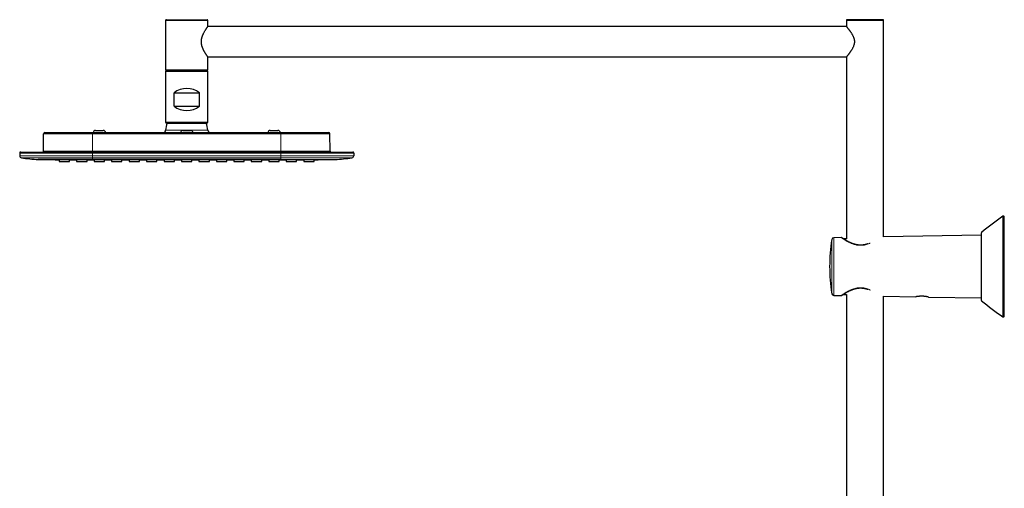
# Model space of a CAD drawing. Header units: millimetres. Extents: x 8 to 2230, y 12 to 2204.
# Tile 36 of 163: x 27 to 608, y 1927 to 2204. Entities that reach past the tile are written whole.
import ezdxf

# ---------------------------------------------------------------- set-up
doc = ezdxf.new("R2010")
doc.units = ezdxf.units.MM

msp = doc.modelspace()

# ---------------------------------------------------------------- linework, layer by layer
at = {"color": 7, "linetype": 'Continuous', "lineweight": 30}
for p, q in [((112.91, 2203.13), (112.91, 2174.13)), ((113.41, 2203.63), (137.41, 2203.63)), ((137.91, 2199.68), (137.91, 2203.13)), ((514.41, 2203.13), (514.41, 2199.68)), ((535.91, 2203.63), (514.91, 2203.63)), ((536.41, 2075.48), (536.41, 2203.13)), ((514.45, 2199.63), (137.88, 2199.63)), ((137.88, 2181.63), (514.45, 2181.63)), ((137.91, 2174.13), (137.91, 2181.58)), ((514.41, 2181.58), (514.41, 2074.38)), ((112.91, 2173.03), (112.91, 2143.13)), ((113.41, 2173.63), (137.41, 2173.63)), ((137.41, 2173.53), (113.41, 2173.53)), ((137.91, 2143.13), (137.91, 2173.03)), ((117.91, 2152.53), (117.91, 2160.53)), ((117.91, 2160.53), (132.91, 2160.53)), ((132.91, 2152.53), (132.91, 2160.53)), ((117.91, 2152.53), (132.91, 2152.53)), ((41.81, 2137.03), (69.91, 2137.03)), ((69.91, 2137.03), (180.91, 2137.03)), ((71.66, 2138.23), (76.16, 2138.23)), ((113.51, 2142.53), (137.31, 2142.53)), ((123.16, 2138.23), (127.66, 2138.23)), ((174.66, 2138.23), (179.16, 2138.23)), ((180.91, 2137.03), (209.02, 2137.03)), ((40.92, 2126.12), (41.01, 2136.24)), ((209.91, 2126.12), (209.82, 2136.24)), ((27.51, 2125.53), (69.91, 2125.53)), ((69.91, 2125.53), (180.91, 2125.53)), ((180.91, 2125.53), (223.31, 2125.53)), ((26.91, 2124.93), (26.91, 2123.27)), ((47.9, 2121.01), (50.24, 2121)), ((50.24, 2121.01), (50.24, 2119.91)), ((50.24, 2119.91), (56.37, 2119.91)), ((56.37, 2119.91), (56.37, 2121.01)), ((60.51, 2121.01), (60.51, 2119.91)), ((60.51, 2119.91), (66.64, 2119.91)), ((66.64, 2119.91), (66.64, 2121.01)), ((70.84, 2121), (70.84, 2119.91)), ((70.84, 2119.91), (76.97, 2119.91)), ((76.97, 2119.91), (76.97, 2120.99)), ((81.11, 2121), (81.11, 2119.91)), ((81.11, 2119.91), (87.24, 2119.91)), ((87.24, 2119.91), (87.24, 2121)), ((91.44, 2120.99), (91.44, 2119.91)), ((91.44, 2119.91), (97.57, 2119.91)), ((97.57, 2119.91), (97.57, 2120.99)), ((101.71, 2121), (101.71, 2119.91)), ((101.71, 2119.91), (107.84, 2119.91)), ((107.84, 2119.91), (107.84, 2121)), ((112.04, 2120.99), (112.04, 2119.91)), ((112.04, 2119.91), (118.17, 2119.91)), ((118.17, 2119.91), (118.17, 2120.99)), ((122.31, 2121), (122.31, 2119.91)), ((122.31, 2119.91), (128.44, 2119.91)), ((128.44, 2119.91), (128.44, 2121)), ((132.64, 2120.99), (132.64, 2119.91)), ((132.64, 2119.91), (138.77, 2119.91)), ((138.77, 2119.91), (138.77, 2120.99)), ((142.91, 2121), (142.91, 2119.91)), ((142.91, 2119.91), (149.04, 2119.91)), ((149.04, 2119.91), (149.04, 2121)), ((153.24, 2120.99), (153.24, 2119.91)), ((153.24, 2119.91), (159.37, 2119.91)), ((159.37, 2119.91), (159.37, 2120.99)), ((163.51, 2121), (163.51, 2119.91)), ((163.51, 2119.91), (169.64, 2119.91)), ((169.64, 2119.91), (169.64, 2121)), ((173.84, 2120.99), (173.84, 2119.91)), ((173.84, 2119.91), (179.97, 2119.91)), ((179.97, 2119.91), (179.97, 2121)), ((184.11, 2121.01), (184.11, 2119.91)), ((184.11, 2119.91), (190.24, 2119.91)), ((190.24, 2119.91), (190.24, 2121.01)), ((194.44, 2121.01), (194.44, 2119.91)), ((194.44, 2119.91), (200.57, 2119.91)), ((200.57, 2121), (202.92, 2121.01)), ((200.57, 2119.91), (200.57, 2121.01)), ((223.91, 2124.93), (223.91, 2123.27)), ((607.56, 2028.69), (607.56, 2087.21)), ((511.4, 2075.04), (507.01, 2074.97)), ((514.41, 2074.38), (512.57, 2074.35)), ((594.08, 2076.49), (536.41, 2075.48)), ((594.08, 2037.99), (594.08, 2077.91)), ((507.01, 2040.93), (511.4, 2040.85)), ((512.57, 2041.55), (514.46, 2041.51)), ((514.46, 2041.51), (514.46, 1713.84)), ((536.36, 2040.42), (555.31, 2040.09)), ((536.36, 1713.84), (536.36, 2040.42)), ((562.81, 2039.96), (594.08, 2039.41))]:
    msp.add_line(p, q, dxfattribs=at)
at = {"color": 252, "linetype": 'Continuous', "lineweight": 0}
for p, q in [((137.91, 2203.13), (112.91, 2203.13)), ((536.41, 2203.13), (514.41, 2203.13)), ((112.91, 2174.13), (137.91, 2174.13)), ((137.91, 2173.03), (112.91, 2173.03)), ((137.91, 2143.13), (112.91, 2143.13)), ((69.91, 2137.03), (69.91, 2136.24)), ((112.94, 2138.42), (137.88, 2138.42)), ((180.91, 2137.03), (180.91, 2136.24)), ((69.91, 2136.24), (41.01, 2136.24)), ((69.91, 2126.12), (69.91, 2136.24)), ((180.91, 2136.24), (69.91, 2136.24)), ((180.91, 2126.12), (180.91, 2136.24)), ((209.82, 2136.24), (180.91, 2136.24)), ((40.92, 2126.12), (69.91, 2126.12)), ((69.91, 2125.53), (69.91, 2126.12)), ((69.91, 2126.12), (180.91, 2126.12)), ((69.91, 2125.53), (69.91, 2124.93)), ((180.91, 2125.53), (180.91, 2126.12)), ((180.91, 2126.12), (209.91, 2126.12)), ((180.91, 2125.53), (180.91, 2124.93)), ((69.91, 2124.93), (26.91, 2124.93)), ((69.91, 2123.27), (26.91, 2123.27)), ((27.95, 2122.08), (69.91, 2122.08)), ((69.91, 2123.27), (69.91, 2124.93)), ((180.91, 2124.93), (69.91, 2124.93)), ((69.91, 2122.08), (69.91, 2123.27)), ((180.91, 2123.27), (69.91, 2123.27)), ((69.91, 2122.08), (180.91, 2122.08)), ((69.91, 2121.03), (69.91, 2122.08)), ((180.91, 2123.27), (180.91, 2124.93)), ((223.91, 2124.93), (180.91, 2124.93)), ((180.91, 2122.08), (180.91, 2123.27)), ((180.91, 2123.27), (223.91, 2123.27)), ((222.88, 2122.08), (180.91, 2122.08)), ((180.91, 2121.03), (180.91, 2122.08)), ((606.78, 2028.27), (606.78, 2087.62)), ((505.85, 2041.94), (505.85, 2073.96)), ((507.01, 2074.97), (507.01, 2040.93)), ((594.18, 2078.13), (594.18, 2037.76))]:
    msp.add_line(p, q, dxfattribs=at)
at = {"color": 7, "linetype": 'Continuous', "lineweight": 30, "flags": 128}
for points in [[(37.9, 2121.03), (42.36, 2121.02), (47.9, 2121.01)], [(56.37, 2120.99), (58.18, 2120.99), (60.51, 2120.99)], [(66.64, 2120.98), (69.45, 2120.97), (70.84, 2120.97)], [(76.97, 2120.96), (79.06, 2120.96), (81.11, 2120.96)], [(87.24, 2120.95), (89.16, 2120.95), (91.44, 2120.95)], [(97.57, 2120.95), (99.75, 2120.95), (101.71, 2120.94)], [(107.84, 2120.94), (110.61, 2120.94), (112.04, 2120.94)], [(118.17, 2120.94), (121.37, 2120.94), (122.31, 2120.94)], [(128.44, 2121), (128.43, 2121), (128.41, 2121), (128.36, 2121), (128.29, 2121), (128.2, 2121), (128.09, 2121), (127.96, 2121), (127.81, 2121), (127.65, 2121), (127.46, 2121), (127.26, 2121.01), (127.06, 2121.01), (126.84, 2121.01), (126.6, 2121.01), (126.36, 2121.01), (126.11, 2121.01), (125.86, 2121.01), (125.6, 2121.01), (125.34, 2121.01), (125.09, 2121.01), (124.83, 2121.01), (124.58, 2121.01), (124.33, 2121.01), (124.09, 2121.01), (123.87, 2121.01), (123.65, 2121.01), (123.44, 2121), (123.24, 2121), (123.07, 2121), (122.91, 2121), (122.76, 2121), (122.64, 2121), (122.53, 2121), (122.44, 2121), (122.38, 2121), (122.33, 2121), (122.31, 2121), (122.31, 2121)], [(128.44, 2120.94), (128.58, 2120.94), (132.26, 2120.94), (132.64, 2120.94)], [(138.77, 2120.94), (139.74, 2120.94), (142.91, 2120.94)], [(149.04, 2120.94), (152.46, 2120.95), (153.24, 2120.95)], [(159.37, 2120.95), (161.22, 2120.95), (163.51, 2120.95)], [(169.64, 2120.96), (170.19, 2120.96), (173.84, 2120.96)], [(179.97, 2120.97), (184.05, 2120.98), (184.11, 2120.98)], [(190.24, 2120.99), (193.38, 2120.99), (194.44, 2120.99)], [(202.92, 2121.01), (208.46, 2121.02), (212.93, 2121.03)]]:
    msp.add_lwpolyline(points, dxfattribs=at)
at = {"color": 7, "linetype": 'Continuous', "lineweight": 30}
for centre, radius, start, end in [((113.41, 2203.13), 0.5, 90, 180), ((137.41, 2203.13), 0.5, 0, 90), ((514.91, 2203.13), 0.5, 90, 180), ((535.91, 2203.13), 0.5, 0, 90), ((113.41, 2174.13), 0.5, 180, 270), ((113.41, 2173.03), 0.5, 90, 180), ((137.41, 2174.13), 0.5, 270, 0), ((137.41, 2173.03), 0.5, 0, 90), ((125.41, 2150.53), 12.5, 53.1301, 126.8699), ((125.41, 2162.53), 12.5, 233.1301, 306.8699), ((113.51, 2143.13), 0.601, 180, 270), ((137.31, 2143.13), 0.601, 270, 0), ((41.81, 2136.23), 0.8, 90, 179.5), ((71.66, 2136.73), 1.5, 90, 168.46304), ((76.16, 2136.73), 1.5, 11.53696, 90), ((111.45, 2138.53), 1.5, 270, 355.90396), ((125.41, 2137.53), 12.5, 156.42182, 175.90396), ((123.16, 2136.73), 1.5, 90, 168.46304), ((127.66, 2136.73), 1.5, 11.53696, 90), ((125.41, 2137.53), 12.5, 4.09604, 23.57818), ((139.38, 2138.53), 1.5, 184.09604, 270), ((174.66, 2136.73), 1.5, 90, 168.46304), ((179.16, 2136.73), 1.5, 11.53696, 90), ((209.02, 2136.23), 0.8, 0.5, 90), ((27.51, 2124.93), 0.6, 90, 180), ((40.32, 2126.13), 0.6, 270, 359.5), ((210.51, 2126.13), 0.6, 180.5, 270), ((223.31, 2124.93), 0.6, 0, 90), ((28.11, 2123.27), 1.2, 180, 262.09442), ((49, 2273.73), 153.1, 262.09442, 265.83786), ((201.82, 2273.73), 153.1, 274.16214, 277.90558), ((222.71, 2123.27), 1.2, 277.90558, 0), ((687.6, 1967.24), 145, 123.87508, 130.10957), ((607.06, 2087.21), 0.5, 0, 123.87508), ((604.56, 2057.95), 100, 170.78746, 189.21254), ((507.03, 2073.77), 1.2, 91, 170.78746), ((511.41, 2074.64), 0.4, 55.76877, 90.55154), ((594.38, 2077.91), 0.3, 130.10957, 180), ((507.03, 2042.13), 1.2, 189.21254, 269), ((511.41, 2041.25), 0.4, 269.43769, 304.23123), ((594.38, 2037.99), 0.3, 180, 229.89043), ((687.6, 2148.66), 145, 229.89043, 236.12492), ((607.06, 2028.69), 0.5, 236.12492, 0)]:
    msp.add_arc(centre, radius, start, end, dxfattribs=at)
for points, knots in [([(137.91, 2181.58), (137.91, 2181.58), (137.91, 2181.57), (137.9, 2181.59), (137.87, 2181.63), (137.81, 2181.71), (137.73, 2181.83), (137.62, 2181.99), (137.47, 2182.19), (137.3, 2182.44), (137.1, 2182.73), (136.88, 2183.06), (136.64, 2183.43), (136.43, 2183.77), (136.24, 2184.08), (136.08, 2184.34), (135.93, 2184.61), (135.77, 2184.88), (135.61, 2185.17), (135.46, 2185.47), (135.3, 2185.78), (135.12, 2186.16), (134.93, 2186.6), (134.72, 2187.1), (134.55, 2187.59), (134.4, 2188.07), (134.28, 2188.56), (134.17, 2189.07), (134.09, 2189.6), (134.04, 2190.15), (134.03, 2190.7), (134.05, 2191.25), (134.11, 2191.79), (134.2, 2192.33), (134.31, 2192.83), (134.43, 2193.28), (134.56, 2193.7), (134.71, 2194.12), (134.88, 2194.54), (135.06, 2194.96), (135.28, 2195.43), (135.54, 2195.94), (135.83, 2196.48), (136.12, 2196.99), (136.39, 2197.42), (136.61, 2197.78), (136.8, 2198.08), (136.98, 2198.35), (137.15, 2198.59), (137.3, 2198.81), (137.43, 2199), (137.55, 2199.17), (137.65, 2199.32), (137.74, 2199.44), (137.82, 2199.55), (137.87, 2199.62), (137.91, 2199.67), (137.91, 2199.68), (137.91, 2199.68)], [0, 0, 0, 0, 0.000968, 0.018373, 0.035864, 0.052787, 0.072864, 0.093062, 0.114719, 0.136508, 0.158997, 0.181611, 0.204399, 0.227415, 0.240724, 0.254074, 0.267443, 0.280883, 0.294342, 0.307873, 0.321424, 0.335017, 0.355965, 0.375351, 0.394816, 0.411663, 0.428578, 0.446886, 0.465308, 0.483863, 0.502561, 0.520878, 0.539333, 0.557923, 0.576633, 0.591727, 0.607413, 0.623148, 0.639939, 0.656778, 0.674128, 0.698974, 0.723943, 0.749157, 0.774498, 0.792783, 0.811121, 0.828624, 0.84618, 0.862731, 0.879335, 0.895539, 0.912404, 0.929337, 0.946725, 0.964195, 0.981979, 1, 1, 1, 1]), ([(514.41, 2199.68), (514.41, 2199.68), (514.42, 2199.67), (514.44, 2199.64), (514.48, 2199.59), (514.54, 2199.52), (514.62, 2199.43), (514.72, 2199.3), (514.86, 2199.13), (515.05, 2198.9), (515.26, 2198.63), (515.48, 2198.34), (515.72, 2198.03), (515.96, 2197.71), (516.21, 2197.37), (516.48, 2197.01), (516.75, 2196.63), (517.02, 2196.23), (517.29, 2195.81), (517.57, 2195.37), (517.84, 2194.91), (518.1, 2194.43), (518.35, 2193.93), (518.56, 2193.44), (518.74, 2192.96), (518.89, 2192.5), (519.01, 2192.03), (519.1, 2191.54), (519.15, 2191.05), (519.16, 2190.55), (519.14, 2190.05), (519.07, 2189.53), (518.96, 2189.01), (518.81, 2188.49), (518.63, 2187.98), (518.42, 2187.48), (518.19, 2187), (517.94, 2186.53), (517.68, 2186.07), (517.41, 2185.63), (517.14, 2185.21), (516.87, 2184.8), (516.59, 2184.41), (516.32, 2184.03), (516.06, 2183.67), (515.8, 2183.33), (515.56, 2183.02), (515.34, 2182.73), (515.15, 2182.49), (514.98, 2182.28), (514.83, 2182.09), (514.7, 2181.94), (514.61, 2181.82), (514.53, 2181.73), (514.48, 2181.66), (514.44, 2181.61), (514.41, 2181.58), (514.41, 2181.58), (514.41, 2181.58)], [0, 0, 0, 0, 0.014094, 0.028241, 0.042469, 0.056749, 0.071104, 0.085508, 0.106542, 0.127737, 0.149059, 0.170522, 0.189661, 0.208886, 0.228174, 0.247551, 0.266982, 0.286481, 0.30597, 0.325528, 0.345139, 0.364841, 0.384611, 0.40448, 0.420698, 0.436989, 0.453372, 0.469869, 0.486158, 0.502593, 0.519186, 0.535932, 0.554089, 0.572398, 0.590833, 0.609366, 0.628323, 0.647365, 0.666467, 0.68565, 0.704884, 0.72418, 0.743928, 0.763753, 0.783639, 0.803631, 0.823696, 0.843862, 0.861657, 0.879519, 0.896961, 0.91448, 0.931772, 0.944519, 0.958694, 0.97292, 0.98862, 1, 1, 1, 1]), ([(69.91, 2121.03), (69.76, 2121.03), (69.45, 2121.03), (68.96, 2121.03), (68.43, 2121.03), (67.96, 2121.03), (67.58, 2121.03), (67.3, 2121.03), (67.01, 2121.03), (66.73, 2121.03), (66.47, 2121.03), (66.23, 2121.03), (65.89, 2121.03), (65.47, 2121.03), (64.96, 2121.03), (64.45, 2121.03), (63.95, 2121.03), (63.48, 2121.03), (62.95, 2121.03), (62.35, 2121.03), (61.64, 2121.03), (60.91, 2121.03), (60.19, 2121.03), (59.48, 2121.03), (58.96, 2121.03), (58.61, 2121.03), (58.42, 2121.03), (58.23, 2121.03), (58.04, 2121.03), (57.85, 2121.03), (57.32, 2121.03), (56.46, 2121.03), (55.27, 2121.03), (54.37, 2121.03), (53.73, 2121.03), (53.35, 2121.03), (52.97, 2121.03), (52.6, 2121.03), (52.25, 2121.03), (51.92, 2121.03), (51.54, 2121.03), (51.07, 2121.03), (50.5, 2121.03), (49.91, 2121.03), (49.33, 2121.03), (48.75, 2121.03), (48.2, 2121.03), (47.77, 2121.03), (47.51, 2121.03), (47.42, 2121.03), (47.39, 2121.03), (47.36, 2121.03), (47.33, 2121.03), (47.3, 2121.03), (47.24, 2121.03), (47.16, 2121.03), (47.03, 2121.03), (46.89, 2121.03), (46.7, 2121.03), (46.48, 2121.03), (46.2, 2121.03), (45.9, 2121.03), (45.57, 2121.03), (45.21, 2121.03), (44.82, 2121.03), (44.43, 2121.03), (44.05, 2121.03), (43.78, 2121.03), (43.59, 2121.03), (43.51, 2121.03), (43.42, 2121.03), (43.34, 2121.03), (43.26, 2121.03), (43.2, 2121.03), (43.03, 2121.03), (42.77, 2121.03), (42.38, 2121.03), (41.95, 2121.03), (41.52, 2121.03), (41.17, 2121.03), (40.89, 2121.03), (40.72, 2121.03), (40.61, 2121.03), (40.56, 2121.03), (40.5, 2121.03), (40.45, 2121.03), (40.4, 2121.03), (40.31, 2121.03), (40.19, 2121.03), (40.03, 2121.03), (39.86, 2121.03), (39.68, 2121.03), (39.5, 2121.03), (39.33, 2121.03), (39.15, 2121.03), (38.98, 2121.03), (38.82, 2121.03), (38.66, 2121.03), (38.5, 2121.03), (38.37, 2121.03), (38.25, 2121.03), (38.15, 2121.03), (38.07, 2121.03), (38.01, 2121.03), (37.96, 2121.03), (37.93, 2121.03), (37.9, 2121.03), (37.89, 2121.03), (37.89, 2121.03), (37.89, 2121.03)], [0, 0, 0, 0, 0.008845, 0.018599, 0.02926, 0.040829, 0.046319, 0.051991, 0.057846, 0.063617, 0.068546, 0.073475, 0.078404, 0.088672, 0.098939, 0.109205, 0.11947, 0.129014, 0.137911, 0.151756, 0.166203, 0.18125, 0.196899, 0.211168, 0.225903, 0.22984, 0.233808, 0.237809, 0.241841, 0.245906, 0.250002, 0.276127, 0.302255, 0.328387, 0.337188, 0.345989, 0.354791, 0.363593, 0.372395, 0.379835, 0.386946, 0.40008, 0.414091, 0.42898, 0.444745, 0.459343, 0.474621, 0.488626, 0.494955, 0.495791, 0.496629, 0.497469, 0.49831, 0.499154, 0.499999, 0.502839, 0.506343, 0.51051, 0.51534, 0.522337, 0.530376, 0.539459, 0.549584, 0.560753, 0.572964, 0.586217, 0.598484, 0.611526, 0.61456, 0.617634, 0.620746, 0.623898, 0.626446, 0.628652, 0.630848, 0.644353, 0.657479, 0.676645, 0.694939, 0.712365, 0.723389, 0.734035, 0.736761, 0.73946, 0.742134, 0.744782, 0.747404, 0.75, 0.758038, 0.766823, 0.776354, 0.786633, 0.797658, 0.80943, 0.821215, 0.833663, 0.846777, 0.860555, 0.874999, 0.890134, 0.904555, 0.918263, 0.931258, 0.943538, 0.955103, 0.967817, 0.979538, 0.990265, 1, 1, 1, 1]), ([(37.9, 2121.03), (37.9, 2121.03), (37.9, 2121.03), (37.9, 2121.03), (37.9, 2121.03), (37.9, 2121.03), (37.9, 2121.03), (37.9, 2121.03), (37.9, 2121.03), (37.9, 2121.03), (37.9, 2121.03), (37.9, 2121.03), (37.9, 2121.03), (37.9, 2121.03), (37.9, 2121.03), (37.9, 2121.03), (37.9, 2121.03), (37.9, 2121.03), (37.9, 2121.03), (37.9, 2121.03), (37.9, 2121.03), (37.9, 2121.03), (37.9, 2121.03), (37.9, 2121.03), (37.9, 2121.03), (37.9, 2121.03), (37.9, 2121.03), (37.9, 2121.03), (37.9, 2121.03), (37.9, 2121.03), (37.9, 2121.03), (37.9, 2121.03), (37.9, 2121.03), (37.9, 2121.03), (37.9, 2121.03), (37.91, 2121.03), (37.91, 2121.03), (37.91, 2121.03), (37.91, 2121.03), (37.91, 2121.03), (37.91, 2121.03), (37.91, 2121.03), (37.91, 2121.03), (37.91, 2121.03), (37.91, 2121.03), (37.92, 2121.03), (37.92, 2121.03), (37.92, 2121.03), (37.91, 2121.03), (37.91, 2121.03), (37.91, 2121.03), (37.91, 2121.03), (37.9, 2121.03), (37.9, 2121.03), (37.89, 2121.03), (37.89, 2121.03)], [0, 0, 0, 0, 0.0006131, 0.0310143, 0.0595214, 0.0861343, 0.1108531, 0.1336778, 0.1546083, 0.1736448, 0.1894309, 0.2036255, 0.2162284, 0.2272398, 0.2366596, 0.2444877, 0.2510142, 0.253326, 0.2536582, 0.2539819, 0.2542972, 0.255611, 0.2578779, 0.2804801, 0.3023571, 0.3274555, 0.351526, 0.3745686, 0.3965834, 0.4175703, 0.4375293, 0.4460245, 0.4552048, 0.4643852, 0.4735655, 0.4827459, 0.4919263, 0.5811521, 0.5911674, 0.6011827, 0.611198, 0.6212134, 0.6320963, 0.6441989, 0.6561836, 0.6928762, 0.7284177, 0.7628081, 0.7960476, 0.8341176, 0.8705564, 0.905364, 0.9385404, 0.9700858, 1, 1, 1, 1]), ([(56.37, 2121.01), (56.37, 2121.01), (56.38, 2121.01), (56.35, 2121.01), (56.3, 2121.01), (56.2, 2121.01), (56.06, 2121.01), (55.89, 2121.01), (55.69, 2121.01), (55.46, 2121.01), (55.2, 2121.01), (54.92, 2121.01), (54.61, 2121.01), (54.29, 2121.01), (53.96, 2121.01), (53.62, 2121.01), (53.27, 2121.01), (52.93, 2121.01), (52.59, 2121.01), (52.26, 2121.01), (51.94, 2121.01), (51.64, 2121.01), (51.36, 2121.01), (51.11, 2121.01), (50.88, 2121.01), (50.69, 2121.01), (50.52, 2121.01), (50.39, 2121.01), (50.31, 2121.01), (50.25, 2121.01), (50.25, 2121.01), (50.24, 2121.01)], [0, 0, 0, 0, 0.002245, 0.038117, 0.073875, 0.109633, 0.145505, 0.181263, 0.21702, 0.252892, 0.28865, 0.324408, 0.36028, 0.396038, 0.431796, 0.467667, 0.503425, 0.539183, 0.575055, 0.610813, 0.646571, 0.682443, 0.7182, 0.753958, 0.78983, 0.825588, 0.861346, 0.897217, 0.932975, 0.966488, 1, 1, 1, 1]), ([(66.64, 2121.01), (66.64, 2121.01), (66.64, 2121.01), (66.62, 2121.01), (66.56, 2121.01), (66.46, 2121.01), (66.33, 2121.01), (66.16, 2121.01), (65.96, 2121.01), (65.73, 2121.01), (65.47, 2121.01), (65.18, 2121.01), (64.88, 2121.01), (64.56, 2121.01), (64.23, 2121.01), (63.89, 2121.01), (63.54, 2121.01), (63.2, 2121.01), (62.86, 2121.01), (62.53, 2121.01), (62.21, 2121.01), (61.91, 2121.01), (61.63, 2121.01), (61.38, 2121.01), (61.15, 2121.01), (60.95, 2121.01), (60.79, 2121.01), (60.66, 2121.01), (60.57, 2121.01), (60.52, 2121.01), (60.51, 2121.01), (60.51, 2121.01)], [0, 0, 0, 0, 0.002245, 0.038117, 0.073875, 0.109633, 0.145505, 0.181263, 0.217021, 0.252892, 0.28865, 0.324408, 0.36028, 0.396038, 0.431796, 0.467668, 0.503425, 0.539183, 0.575055, 0.610813, 0.646571, 0.682443, 0.7182, 0.753958, 0.78983, 0.825588, 0.861346, 0.897217, 0.932975, 0.966488, 1, 1, 1, 1]), ([(180.91, 2121.03), (180.43, 2121.03), (179.45, 2121.03), (177.95, 2121.03), (176.4, 2121.03), (174.8, 2121.03), (173.14, 2121.03), (171.47, 2121.03), (169.78, 2121.03), (168.07, 2121.03), (166.32, 2121.03), (164.52, 2121.03), (162.72, 2121.03), (160.92, 2121.03), (159.11, 2121.03), (157.48, 2121.03), (156.03, 2121.03), (155.07, 2121.03), (154.38, 2121.03), (153.98, 2121.03), (153.58, 2121.03), (153.2, 2121.03), (150.71, 2121.03), (147.94, 2121.03), (144.88, 2121.03), (143.65, 2121.03), (142.43, 2121.03), (141.2, 2121.03), (140, 2121.03), (138.83, 2121.03), (137.55, 2121.03), (136.13, 2121.03), (134.52, 2121.03), (132.86, 2121.03), (131.31, 2121.03), (129.86, 2121.03), (128.53, 2121.03), (127.56, 2121.03), (126.95, 2121.03), (126.72, 2121.03), (126.5, 2121.03), (126.27, 2121.03), (126.04, 2121.03), (125.81, 2121.03), (125.58, 2121.03), (125.04, 2121.03), (124.03, 2121.03), (122.53, 2121.03), (120.84, 2121.03), (119.16, 2121.03), (117.5, 2121.03), (115.84, 2121.03), (114.53, 2121.03), (113.58, 2121.03), (113, 2121.03), (112.41, 2121.03), (111.83, 2121.03), (111.26, 2121.03), (110.71, 2121.03), (108.11, 2121.03), (104.42, 2121.03), (100.78, 2121.03), (99.24, 2121.03), (98.81, 2121.03), (98.39, 2121.03), (97.96, 2121.03), (97.51, 2121.03), (97.04, 2121.03), (96.04, 2121.03), (94.55, 2121.03), (92.57, 2121.03), (90.55, 2121.03), (88.48, 2121.03), (86.36, 2121.03), (84.3, 2121.03), (82.28, 2121.03), (80.31, 2121.03), (78.42, 2121.03), (76.6, 2121.03), (74.87, 2121.03), (73.18, 2121.03), (71.53, 2121.03), (70.45, 2121.03), (69.91, 2121.03)], [0, 0, 0, 0, 0.013025, 0.026523, 0.040492, 0.054934, 0.069849, 0.085235, 0.100175, 0.115535, 0.131315, 0.147514, 0.164134, 0.180024, 0.19628, 0.212902, 0.224072, 0.235403, 0.238996, 0.242606, 0.246231, 0.249872, 0.252887, 0.3136, 0.324639, 0.335678, 0.346716, 0.357755, 0.368794, 0.379287, 0.389243, 0.403308, 0.417805, 0.432736, 0.448099, 0.459853, 0.471848, 0.484085, 0.486127, 0.488176, 0.490231, 0.492293, 0.494362, 0.496437, 0.498519, 0.500485, 0.511109, 0.525858, 0.541041, 0.556657, 0.571198, 0.586095, 0.601349, 0.606565, 0.611822, 0.61712, 0.622458, 0.627557, 0.632414, 0.637271, 0.697984, 0.731983, 0.7358, 0.739616, 0.743432, 0.747248, 0.751235, 0.755651, 0.760048, 0.778166, 0.79596, 0.813428, 0.832882, 0.851917, 0.870531, 0.888725, 0.906499, 0.923852, 0.939829, 0.955432, 0.970662, 0.985518, 1, 1, 1, 1]), ([(76.97, 2120.99), (76.97, 2120.99), (76.98, 2120.99), (76.95, 2120.99), (76.9, 2121), (76.8, 2121), (76.66, 2121), (76.49, 2121), (76.29, 2121), (76.06, 2121), (75.8, 2121), (75.52, 2121), (75.21, 2121), (74.89, 2121), (74.56, 2121), (74.22, 2121), (73.87, 2121), (73.53, 2121), (73.19, 2121), (72.86, 2121), (72.54, 2121), (72.24, 2121), (71.96, 2121), (71.71, 2121), (71.48, 2121), (71.29, 2121), (71.12, 2121), (70.99, 2121), (70.91, 2121), (70.85, 2121), (70.85, 2121), (70.84, 2121)], [0, 0, 0, 0, 0.002245, 0.038117, 0.073875, 0.109633, 0.145505, 0.181263, 0.217021, 0.252892, 0.28865, 0.324408, 0.36028, 0.396038, 0.431796, 0.467668, 0.503425, 0.539183, 0.575055, 0.610813, 0.646571, 0.682443, 0.7182, 0.753958, 0.78983, 0.825588, 0.861346, 0.897217, 0.932975, 0.966488, 1, 1, 1, 1]), ([(87.24, 2121), (87.24, 2121), (87.24, 2121), (87.22, 2121), (87.16, 2121), (87.06, 2121), (86.93, 2121), (86.76, 2121.01), (86.56, 2121.01), (86.33, 2121.01), (86.07, 2121.01), (85.78, 2121.01), (85.48, 2121.01), (85.16, 2121.01), (84.83, 2121.01), (84.49, 2121.01), (84.14, 2121.01), (83.8, 2121.01), (83.46, 2121.01), (83.13, 2121.01), (82.81, 2121.01), (82.51, 2121.01), (82.23, 2121.01), (81.98, 2121.01), (81.75, 2121.01), (81.55, 2121.01), (81.39, 2121.01), (81.26, 2121.01), (81.17, 2121.01), (81.12, 2121), (81.11, 2121), (81.11, 2121)], [0, 0, 0, 0, 0.002245, 0.038117, 0.073875, 0.109633, 0.145505, 0.181263, 0.217021, 0.252893, 0.28865, 0.324408, 0.36028, 0.396038, 0.431796, 0.467668, 0.503425, 0.539183, 0.575055, 0.610813, 0.646571, 0.682442, 0.7182, 0.753958, 0.78983, 0.825588, 0.861345, 0.897217, 0.932975, 0.966488, 1, 1, 1, 1]), ([(97.57, 2120.99), (97.57, 2120.99), (97.58, 2120.99), (97.55, 2120.99), (97.5, 2120.99), (97.4, 2120.99), (97.26, 2120.99), (97.09, 2120.99), (96.89, 2120.99), (96.66, 2120.99), (96.4, 2120.99), (96.12, 2120.99), (95.81, 2120.99), (95.49, 2120.99), (95.16, 2120.99), (94.82, 2120.99), (94.47, 2120.99), (94.13, 2120.99), (93.79, 2120.99), (93.46, 2120.99), (93.14, 2120.99), (92.84, 2120.99), (92.56, 2120.99), (92.31, 2120.99), (92.08, 2120.99), (91.89, 2120.99), (91.72, 2120.99), (91.59, 2120.99), (91.51, 2120.99), (91.45, 2120.99), (91.45, 2120.99), (91.44, 2120.99)], [0, 0, 0, 0, 0.002245, 0.038117, 0.073875, 0.109633, 0.145505, 0.181263, 0.217021, 0.252893, 0.28865, 0.324408, 0.36028, 0.396038, 0.431796, 0.467668, 0.503425, 0.539183, 0.575055, 0.610813, 0.646571, 0.682442, 0.7182, 0.753958, 0.78983, 0.825588, 0.861345, 0.897217, 0.932975, 0.966488, 1, 1, 1, 1]), ([(107.84, 2121), (107.84, 2121), (107.84, 2121), (107.82, 2121), (107.76, 2121), (107.66, 2121), (107.53, 2121), (107.36, 2121), (107.16, 2121), (106.93, 2121), (106.67, 2121), (106.38, 2121.01), (106.08, 2121.01), (105.76, 2121.01), (105.43, 2121.01), (105.09, 2121.01), (104.74, 2121.01), (104.4, 2121.01), (104.06, 2121.01), (103.73, 2121.01), (103.41, 2121.01), (103.11, 2121.01), (102.83, 2121), (102.58, 2121), (102.35, 2121), (102.15, 2121), (101.99, 2121), (101.86, 2121), (101.77, 2121), (101.72, 2121), (101.71, 2121), (101.71, 2121)], [0, 0, 0, 0, 0.002245, 0.038117, 0.073875, 0.109633, 0.145505, 0.181263, 0.217021, 0.252893, 0.288651, 0.324408, 0.36028, 0.396038, 0.431796, 0.467668, 0.503425, 0.539183, 0.575055, 0.610813, 0.64657, 0.682442, 0.7182, 0.753958, 0.78983, 0.825587, 0.861345, 0.897217, 0.932975, 0.966487, 1, 1, 1, 1]), ([(118.17, 2120.99), (118.17, 2120.99), (118.18, 2120.99), (118.15, 2120.99), (118.1, 2120.99), (118, 2120.99), (117.86, 2120.99), (117.69, 2120.99), (117.49, 2120.99), (117.26, 2120.99), (117, 2120.99), (116.72, 2120.99), (116.41, 2120.99), (116.09, 2120.99), (115.76, 2120.99), (115.42, 2120.99), (115.07, 2120.99), (114.73, 2120.99), (114.39, 2120.99), (114.06, 2120.99), (113.74, 2120.99), (113.44, 2120.99), (113.16, 2120.99), (112.91, 2120.99), (112.68, 2120.99), (112.49, 2120.99), (112.32, 2120.99), (112.19, 2120.99), (112.11, 2120.99), (112.05, 2120.99), (112.05, 2120.99), (112.04, 2120.99)], [0, 0, 0, 0, 0.002245, 0.038117, 0.073875, 0.109633, 0.145505, 0.181263, 0.217021, 0.252893, 0.28865, 0.324408, 0.36028, 0.396038, 0.431796, 0.467668, 0.503425, 0.539183, 0.575055, 0.610813, 0.64657, 0.682442, 0.7182, 0.753958, 0.78983, 0.825587, 0.861345, 0.897217, 0.932975, 0.966487, 1, 1, 1, 1]), ([(138.77, 2120.99), (138.77, 2120.99), (138.78, 2120.99), (138.75, 2120.99), (138.7, 2120.99), (138.6, 2120.99), (138.46, 2120.99), (138.29, 2120.99), (138.09, 2120.99), (137.86, 2120.99), (137.6, 2120.99), (137.32, 2120.99), (137.01, 2120.99), (136.69, 2120.99), (136.36, 2120.99), (136.02, 2120.99), (135.67, 2120.99), (135.33, 2120.99), (134.99, 2120.99), (134.66, 2120.99), (134.34, 2120.99), (134.04, 2120.99), (133.76, 2120.99), (133.51, 2120.99), (133.28, 2120.99), (133.09, 2120.99), (132.92, 2120.99), (132.79, 2120.99), (132.71, 2120.99), (132.65, 2120.99), (132.65, 2120.99), (132.64, 2120.99)], [0, 0, 0, 0, 0.002245, 0.038117, 0.073875, 0.109633, 0.145505, 0.181263, 0.217021, 0.252893, 0.28865, 0.324408, 0.36028, 0.396038, 0.431796, 0.467668, 0.503425, 0.539183, 0.575055, 0.610813, 0.64657, 0.682442, 0.7182, 0.753958, 0.78983, 0.825587, 0.861345, 0.897217, 0.932975, 0.966487, 1, 1, 1, 1]), ([(149.04, 2121), (149.04, 2121), (149.04, 2121), (149.02, 2121), (148.96, 2121), (148.86, 2121), (148.73, 2121), (148.56, 2121), (148.36, 2121), (148.13, 2121), (147.87, 2121), (147.58, 2121.01), (147.28, 2121.01), (146.96, 2121.01), (146.63, 2121.01), (146.29, 2121.01), (145.94, 2121.01), (145.6, 2121.01), (145.26, 2121.01), (144.93, 2121.01), (144.61, 2121.01), (144.31, 2121.01), (144.03, 2121), (143.78, 2121), (143.55, 2121), (143.35, 2121), (143.19, 2121), (143.06, 2121), (142.97, 2121), (142.92, 2121), (142.91, 2121), (142.91, 2121)], [0, 0, 0, 0, 0.002245, 0.038117, 0.073875, 0.109633, 0.145505, 0.181263, 0.217021, 0.252893, 0.28865, 0.324408, 0.36028, 0.396038, 0.431796, 0.467668, 0.503425, 0.539183, 0.575055, 0.610813, 0.64657, 0.682442, 0.7182, 0.753958, 0.78983, 0.825587, 0.861345, 0.897217, 0.932975, 0.966487, 1, 1, 1, 1]), ([(159.37, 2120.99), (159.37, 2120.99), (159.38, 2120.99), (159.35, 2120.99), (159.3, 2120.99), (159.2, 2120.99), (159.06, 2120.99), (158.89, 2120.99), (158.69, 2120.99), (158.46, 2120.99), (158.2, 2120.99), (157.92, 2120.99), (157.61, 2120.99), (157.29, 2120.99), (156.96, 2120.99), (156.62, 2120.99), (156.27, 2120.99), (155.93, 2120.99), (155.59, 2120.99), (155.26, 2120.99), (154.94, 2120.99), (154.64, 2120.99), (154.36, 2120.99), (154.11, 2120.99), (153.88, 2120.99), (153.69, 2120.99), (153.52, 2120.99), (153.39, 2120.99), (153.31, 2120.99), (153.25, 2120.99), (153.25, 2120.99), (153.24, 2120.99)], [0, 0, 0, 0, 0.002245, 0.038117, 0.073875, 0.109633, 0.145505, 0.181263, 0.217021, 0.252892, 0.28865, 0.324408, 0.36028, 0.396038, 0.431796, 0.467667, 0.503425, 0.539183, 0.575055, 0.610813, 0.64657, 0.682442, 0.7182, 0.753958, 0.78983, 0.825587, 0.861345, 0.897217, 0.932975, 0.966487, 1, 1, 1, 1]), ([(169.64, 2121), (169.64, 2121), (169.64, 2121), (169.62, 2121), (169.56, 2121.01), (169.46, 2121.01), (169.33, 2121.01), (169.16, 2121.01), (168.96, 2121.01), (168.73, 2121.01), (168.47, 2121.01), (168.18, 2121.01), (167.88, 2121.01), (167.56, 2121.01), (167.23, 2121.01), (166.89, 2121.01), (166.54, 2121.01), (166.2, 2121.01), (165.86, 2121.01), (165.53, 2121.01), (165.21, 2121.01), (164.91, 2121.01), (164.63, 2121.01), (164.38, 2121.01), (164.15, 2121.01), (163.95, 2121.01), (163.79, 2121), (163.66, 2121), (163.57, 2121), (163.52, 2121), (163.51, 2121), (163.51, 2121)], [0, 0, 0, 0, 0.002245, 0.038117, 0.073875, 0.109633, 0.145505, 0.181263, 0.217021, 0.252892, 0.28865, 0.324408, 0.36028, 0.396038, 0.431796, 0.467667, 0.503425, 0.539183, 0.575055, 0.610812, 0.64657, 0.682442, 0.7182, 0.753958, 0.789829, 0.825587, 0.861345, 0.897217, 0.932975, 0.966487, 1, 1, 1, 1]), ([(179.97, 2121), (179.97, 2121), (179.98, 2121), (179.95, 2121), (179.9, 2121), (179.8, 2121), (179.66, 2121), (179.49, 2121), (179.29, 2121), (179.06, 2121), (178.8, 2121), (178.52, 2121), (178.21, 2121), (177.89, 2121), (177.56, 2121), (177.22, 2121), (176.87, 2121), (176.53, 2121), (176.19, 2121), (175.86, 2121), (175.54, 2121), (175.24, 2121), (174.96, 2121), (174.71, 2121), (174.48, 2121), (174.29, 2121), (174.12, 2121), (173.99, 2121), (173.91, 2121), (173.85, 2120.99), (173.85, 2120.99), (173.84, 2120.99)], [0, 0, 0, 0, 0.002245, 0.038117, 0.073875, 0.109633, 0.145505, 0.181263, 0.21702, 0.252892, 0.28865, 0.324408, 0.36028, 0.396037, 0.431795, 0.467667, 0.503425, 0.539183, 0.575055, 0.610812, 0.64657, 0.682442, 0.7182, 0.753958, 0.789829, 0.825587, 0.861345, 0.897217, 0.932975, 0.966487, 1, 1, 1, 1]), ([(180.91, 2121.03), (181.11, 2121.03), (181.52, 2121.03), (182.15, 2121.03), (182.81, 2121.03), (183.49, 2121.03), (184.18, 2121.03), (184.83, 2121.03), (185.46, 2121.03), (186.07, 2121.03), (186.69, 2121.03), (187.32, 2121.03), (188.08, 2121.03), (188.94, 2121.03), (189.87, 2121.03), (190.75, 2121.03), (191.59, 2121.03), (192.39, 2121.03), (193.01, 2121.03), (193.45, 2121.03), (193.74, 2121.03), (194.03, 2121.03), (194.32, 2121.03), (194.6, 2121.03), (194.89, 2121.03), (195.34, 2121.03), (195.95, 2121.03), (196.76, 2121.03), (197.6, 2121.03), (198.48, 2121.03), (199.36, 2121.03), (200.24, 2121.03), (201.11, 2121.03), (201.96, 2121.03), (202.77, 2121.03), (203.3, 2121.03), (203.57, 2121.03), (203.59, 2121.03), (203.61, 2121.03), (203.63, 2121.03), (203.65, 2121.03), (203.67, 2121.03), (203.72, 2121.03), (203.82, 2121.03), (203.95, 2121.03), (204.11, 2121.03), (204.29, 2121.03), (204.5, 2121.03), (204.73, 2121.03), (204.99, 2121.03), (205.29, 2121.03), (205.62, 2121.03), (205.97, 2121.03), (206.34, 2121.03), (206.72, 2121.03), (207.12, 2121.03), (207.41, 2121.03), (207.58, 2121.03), (207.64, 2121.03), (207.69, 2121.03), (207.75, 2121.03), (207.8, 2121.03), (207.86, 2121.03), (207.99, 2121.03), (208.27, 2121.03), (208.66, 2121.03), (209.07, 2121.03), (209.45, 2121.03), (209.81, 2121.03), (210.16, 2121.03), (210.4, 2121.03), (210.55, 2121.03), (210.62, 2121.03), (210.7, 2121.03), (210.78, 2121.03), (210.86, 2121.03), (210.94, 2121.03), (211.05, 2121.03), (211.18, 2121.03), (211.34, 2121.03), (211.5, 2121.03), (211.67, 2121.03), (211.84, 2121.03), (212.01, 2121.03), (212.17, 2121.03), (212.32, 2121.03), (212.46, 2121.03), (212.58, 2121.03), (212.67, 2121.03), (212.75, 2121.03), (212.81, 2121.03), (212.86, 2121.03), (212.9, 2121.03), (212.92, 2121.03), (212.93, 2121.03), (212.93, 2121.03), (212.93, 2121.03)], [0, 0, 0, 0, 0.011913, 0.024436, 0.03757, 0.051313, 0.065335, 0.078404, 0.090725, 0.103044, 0.115363, 0.128037, 0.141792, 0.161649, 0.180776, 0.199174, 0.216844, 0.233785, 0.249999, 0.256269, 0.262539, 0.26881, 0.275081, 0.281352, 0.287623, 0.293895, 0.311143, 0.328392, 0.348928, 0.369466, 0.390164, 0.412324, 0.434387, 0.456354, 0.478225, 0.499998, 0.500458, 0.50094, 0.501442, 0.501966, 0.502512, 0.503079, 0.503667, 0.507281, 0.511053, 0.515338, 0.520831, 0.526987, 0.533806, 0.541288, 0.550651, 0.560879, 0.571972, 0.583931, 0.596756, 0.610445, 0.624999, 0.627047, 0.629087, 0.631118, 0.633141, 0.635156, 0.637162, 0.639161, 0.650001, 0.668733, 0.68478, 0.700188, 0.717697, 0.7343, 0.749999, 0.753764, 0.757701, 0.761811, 0.766092, 0.770545, 0.775171, 0.779968, 0.78921, 0.799031, 0.80943, 0.821215, 0.833663, 0.846777, 0.860555, 0.874998, 0.890133, 0.904555, 0.918263, 0.931257, 0.943538, 0.955103, 0.967817, 0.979538, 0.990265, 1, 1, 1, 1]), ([(190.24, 2121.01), (190.24, 2121.01), (190.24, 2121.01), (190.22, 2121.01), (190.16, 2121.01), (190.06, 2121.01), (189.93, 2121.01), (189.76, 2121.01), (189.56, 2121.01), (189.33, 2121.01), (189.07, 2121.01), (188.78, 2121.01), (188.48, 2121.01), (188.16, 2121.01), (187.83, 2121.01), (187.49, 2121.01), (187.14, 2121.01), (186.8, 2121.01), (186.46, 2121.01), (186.13, 2121.01), (185.81, 2121.01), (185.51, 2121.01), (185.23, 2121.01), (184.98, 2121.01), (184.75, 2121.01), (184.55, 2121.01), (184.39, 2121.01), (184.26, 2121.01), (184.17, 2121.01), (184.12, 2121.01), (184.11, 2121.01), (184.11, 2121.01)], [0, 0, 0, 0, 0.002245, 0.038117, 0.073875, 0.109633, 0.145505, 0.181263, 0.21702, 0.252892, 0.28865, 0.324408, 0.36028, 0.396037, 0.431795, 0.467667, 0.503425, 0.539183, 0.575054, 0.610812, 0.64657, 0.682442, 0.7182, 0.753958, 0.789829, 0.825587, 0.861345, 0.897217, 0.932975, 0.966487, 1, 1, 1, 1]), ([(200.57, 2121.01), (200.57, 2121.01), (200.58, 2121.01), (200.55, 2121.01), (200.5, 2121.01), (200.4, 2121.01), (200.26, 2121.01), (200.09, 2121.01), (199.89, 2121.01), (199.66, 2121.01), (199.4, 2121.01), (199.12, 2121.01), (198.81, 2121.01), (198.49, 2121.01), (198.16, 2121.01), (197.82, 2121.01), (197.47, 2121.01), (197.13, 2121.01), (196.79, 2121.01), (196.46, 2121.01), (196.14, 2121.01), (195.84, 2121.01), (195.56, 2121.01), (195.31, 2121.01), (195.08, 2121.01), (194.89, 2121.01), (194.72, 2121.01), (194.59, 2121.01), (194.51, 2121.01), (194.45, 2121.01), (194.45, 2121.01), (194.44, 2121.01)], [0, 0, 0, 0, 0.002245, 0.038117, 0.073875, 0.109633, 0.145505, 0.181262, 0.21702, 0.252892, 0.28865, 0.324408, 0.360279, 0.396037, 0.431795, 0.467667, 0.503425, 0.539182, 0.575054, 0.610812, 0.64657, 0.682442, 0.7182, 0.753958, 0.789829, 0.825587, 0.861345, 0.897217, 0.932975, 0.966487, 1, 1, 1, 1]), ([(212.93, 2121.03), (212.93, 2121.03), (212.93, 2121.03), (212.93, 2121.03), (212.93, 2121.03), (212.93, 2121.03), (212.93, 2121.03), (212.93, 2121.03), (212.93, 2121.03), (212.93, 2121.03), (212.93, 2121.03), (212.93, 2121.03), (212.93, 2121.03), (212.93, 2121.03), (212.93, 2121.03), (212.93, 2121.03), (212.93, 2121.03), (212.93, 2121.03), (212.93, 2121.03), (212.93, 2121.03), (212.93, 2121.03), (212.93, 2121.03), (212.93, 2121.03), (212.93, 2121.03), (212.93, 2121.03), (212.92, 2121.03), (212.92, 2121.03), (212.92, 2121.03), (212.92, 2121.03), (212.92, 2121.03), (212.92, 2121.03), (212.92, 2121.03), (212.92, 2121.03), (212.92, 2121.03), (212.92, 2121.03), (212.91, 2121.03), (212.91, 2121.03), (212.91, 2121.03), (212.91, 2121.03), (212.91, 2121.03), (212.91, 2121.03), (212.91, 2121.03), (212.91, 2121.03), (212.91, 2121.03), (212.91, 2121.03), (212.92, 2121.03), (212.92, 2121.03), (212.93, 2121.03), (212.93, 2121.03)], [0, 0, 0, 0, 0.000599, 0.031, 0.059507, 0.08612, 0.110839, 0.133664, 0.154596, 0.173633, 0.18942, 0.203616, 0.21622, 0.227233, 0.236654, 0.244484, 0.251012, 0.253325, 0.253657, 0.253981, 0.254297, 0.255357, 0.257135, 0.293943, 0.327959, 0.36306, 0.381388, 0.399998, 0.418891, 0.438066, 0.456159, 0.474043, 0.491927, 0.514689, 0.537451, 0.560212, 0.582974, 0.605735, 0.628706, 0.654967, 0.701922, 0.747335, 0.791207, 0.836504, 0.880031, 0.921789, 0.961779, 1, 1, 1, 1]), ([(527.13, 2071.36), (527.11, 2071.36), (526.98, 2071.31), (526.74, 2071.23), (526.41, 2071.13), (526.07, 2071.04), (525.74, 2070.95), (525.41, 2070.88), (525.08, 2070.81), (524.75, 2070.75), (524.42, 2070.7), (524.09, 2070.66), (523.77, 2070.63), (523.45, 2070.6), (523.14, 2070.59), (522.82, 2070.58), (522.51, 2070.59), (522.2, 2070.6), (521.89, 2070.62), (521.57, 2070.65), (521.25, 2070.68), (520.93, 2070.73), (520.61, 2070.78), (520.29, 2070.84), (519.97, 2070.91), (519.64, 2070.99), (519.32, 2071.07), (519, 2071.16), (518.69, 2071.26), (518.37, 2071.37), (518.05, 2071.48), (517.73, 2071.6), (517.42, 2071.73), (517.1, 2071.86), (516.79, 2072), (516.49, 2072.14), (516.18, 2072.28), (515.89, 2072.43), (515.6, 2072.58), (515.32, 2072.72), (515.04, 2072.87), (514.78, 2073.02), (514.52, 2073.16), (514.28, 2073.3), (514.04, 2073.44), (513.81, 2073.57), (513.6, 2073.7), (513.4, 2073.83), (513.21, 2073.95), (513.03, 2074.06), (512.86, 2074.17), (512.7, 2074.27), (512.55, 2074.36), (512.41, 2074.45), (512.29, 2074.53), (512.18, 2074.61), (512.07, 2074.68), (511.98, 2074.74), (511.9, 2074.79), (511.83, 2074.84), (511.77, 2074.88), (511.72, 2074.91), (511.68, 2074.94), (511.66, 2074.96), (511.64, 2074.97), (511.63, 2074.97), (511.63, 2074.97), (511.63, 2074.97)], [0, 0, 0, 0, 0.003222, 0.019238, 0.035076, 0.050716, 0.066144, 0.081353, 0.096336, 0.111094, 0.125632, 0.139955, 0.154076, 0.168006, 0.181763, 0.19534, 0.208775, 0.222328, 0.236052, 0.249956, 0.264044, 0.278321, 0.292786, 0.307437, 0.322268, 0.337267, 0.352422, 0.367715, 0.383123, 0.398682, 0.415072, 0.431572, 0.448305, 0.46526, 0.482423, 0.499774, 0.51729, 0.534942, 0.552701, 0.57053, 0.588393, 0.606287, 0.623773, 0.641485, 0.659106, 0.676578, 0.693852, 0.710992, 0.727997, 0.744818, 0.76149, 0.77805, 0.794534, 0.810902, 0.826931, 0.842829, 0.858616, 0.874315, 0.88995, 0.90556, 0.920872, 0.936135, 0.951441, 0.966727, 0.981931, 0.996246, 1, 1, 1, 1]), ([(511.63, 2040.92), (511.63, 2040.92), (511.63, 2040.92), (511.64, 2040.93), (511.66, 2040.95), (511.7, 2040.97), (511.74, 2040.99), (511.79, 2041.03), (511.85, 2041.07), (511.92, 2041.12), (512.01, 2041.18), (512.1, 2041.24), (512.2, 2041.31), (512.32, 2041.38), (512.44, 2041.46), (512.58, 2041.55), (512.72, 2041.65), (512.88, 2041.75), (513.05, 2041.85), (513.23, 2041.97), (513.42, 2042.08), (513.62, 2042.2), (513.83, 2042.33), (514.05, 2042.46), (514.28, 2042.6), (514.53, 2042.74), (514.78, 2042.88), (515.04, 2043.03), (515.31, 2043.17), (515.59, 2043.32), (515.88, 2043.47), (516.18, 2043.61), (516.49, 2043.76), (516.8, 2043.9), (517.12, 2044.04), (517.44, 2044.17), (517.76, 2044.3), (518.09, 2044.43), (518.42, 2044.54), (518.75, 2044.65), (519.08, 2044.75), (519.4, 2044.85), (519.73, 2044.93), (520.06, 2045.01), (520.39, 2045.07), (520.72, 2045.13), (521.05, 2045.19), (521.38, 2045.23), (521.7, 2045.26), (522.02, 2045.29), (522.34, 2045.31), (522.66, 2045.31), (522.98, 2045.31), (523.29, 2045.3), (523.6, 2045.28), (523.91, 2045.26), (524.23, 2045.22), (524.54, 2045.18), (524.86, 2045.13), (525.18, 2045.07), (525.51, 2045), (525.83, 2044.92), (526.15, 2044.84), (526.48, 2044.74), (526.8, 2044.64), (527.09, 2044.55), (527.27, 2044.48), (527.34, 2044.46)], [0, 0, 0, 0, 0.007755, 0.023081, 0.037844, 0.052877, 0.067989, 0.083124, 0.098212, 0.113215, 0.12845, 0.143884, 0.159383, 0.174977, 0.190688, 0.206532, 0.22245, 0.238588, 0.254809, 0.271145, 0.287631, 0.304301, 0.321185, 0.338204, 0.355344, 0.372633, 0.390019, 0.407447, 0.424663, 0.442349, 0.46003, 0.477663, 0.495212, 0.512644, 0.529926, 0.547033, 0.563943, 0.580637, 0.597104, 0.613325, 0.629337, 0.644696, 0.659938, 0.675041, 0.689988, 0.704764, 0.719358, 0.733765, 0.747982, 0.76201, 0.775854, 0.789522, 0.803025, 0.816373, 0.829681, 0.843187, 0.856868, 0.870737, 0.884806, 0.899083, 0.913574, 0.928281, 0.943205, 0.95834, 0.973677, 0.989205, 1, 1, 1, 1]), ([(562.34, 2040.06), (562.28, 2040.07), (562.18, 2040.09), (561.99, 2040.12), (561.78, 2040.16), (561.55, 2040.2), (561.3, 2040.24), (561.04, 2040.27), (560.76, 2040.31), (560.47, 2040.34), (560.17, 2040.36), (559.87, 2040.39), (559.55, 2040.4), (559.24, 2040.42), (558.92, 2040.42), (558.61, 2040.42), (558.3, 2040.42), (557.99, 2040.41), (557.69, 2040.39), (557.4, 2040.37), (557.13, 2040.35), (556.88, 2040.32), (556.64, 2040.3), (556.41, 2040.27), (556.2, 2040.24), (556, 2040.21), (555.83, 2040.18), (555.68, 2040.16), (555.55, 2040.13), (555.45, 2040.12), (555.38, 2040.1), (555.33, 2040.09), (555.31, 2040.09), (555.31, 2040.09), (555.31, 2040.09)], [0, 0, 0, 0, 0.031695, 0.063612, 0.096226, 0.129078, 0.160888, 0.192919, 0.225296, 0.258148, 0.289868, 0.321817, 0.354124, 0.386925, 0.418022, 0.449341, 0.48089, 0.512982, 0.545815, 0.578904, 0.608355, 0.637987, 0.669321, 0.700869, 0.732638, 0.764931, 0.796638, 0.82857, 0.86085, 0.893611, 0.925039, 0.956693, 0.988698, 1, 1, 1, 1]), ([(562.81, 2039.96), (562.81, 2039.96), (562.81, 2039.96), (562.79, 2039.96), (562.75, 2039.97), (562.69, 2039.98), (562.62, 2040), (562.54, 2040.02), (562.45, 2040.04), (562.37, 2040.05), (562.34, 2040.06)], [0, 0, 0, 0, 0.020829, 0.183547, 0.347651, 0.513377, 0.634296, 0.755686, 0.877606, 1, 1, 1, 1])]:
    msp.add_open_spline(points, degree=3, knots=knots, dxfattribs=at)
at = {"color": 252, "linetype": 'Continuous', "lineweight": 0}
for points, knots in [([(511.4, 2075.04), (511.4, 2075.04), (511.4, 2075.04), (511.42, 2075.03), (511.47, 2075), (511.53, 2074.95), (511.6, 2074.91), (511.68, 2074.85), (511.77, 2074.78), (511.88, 2074.71), (512, 2074.63), (512.14, 2074.54), (512.29, 2074.44), (512.45, 2074.33), (512.63, 2074.21), (512.82, 2074.09), (513.02, 2073.96), (513.23, 2073.82), (513.46, 2073.68), (513.7, 2073.53), (514, 2073.36), (514.36, 2073.14), (514.79, 2072.9), (515.24, 2072.65), (515.71, 2072.4), (516.2, 2072.16), (516.7, 2071.93), (517.21, 2071.7), (517.73, 2071.49), (518.26, 2071.29), (518.81, 2071.11), (519.37, 2070.94), (519.86, 2070.82), (520.28, 2070.73), (520.64, 2070.66), (521, 2070.6), (521.36, 2070.55), (521.72, 2070.52), (522.1, 2070.49), (522.47, 2070.48), (522.84, 2070.47), (523.21, 2070.48), (523.58, 2070.5), (523.95, 2070.53), (524.31, 2070.57), (524.68, 2070.63), (525.04, 2070.69), (525.41, 2070.76), (525.85, 2070.86), (526.37, 2071), (526.76, 2071.13), (526.96, 2071.19)], [0, 0, 0, 0, 0.007914, 0.033834, 0.059495, 0.077298, 0.0951, 0.113019, 0.130938, 0.148974, 0.16701, 0.185154, 0.203298, 0.221974, 0.24065, 0.25943, 0.27821, 0.297092, 0.315973, 0.334947, 0.353921, 0.383509, 0.412771, 0.442108, 0.470712, 0.499385, 0.527729, 0.55513, 0.582229, 0.609402, 0.635915, 0.662514, 0.688838, 0.704627, 0.720416, 0.736307, 0.752199, 0.768211, 0.784223, 0.800363, 0.816503, 0.832299, 0.848095, 0.864015, 0.879936, 0.89598, 0.912025, 0.928181, 0.944337, 0.972112, 1, 1, 1, 1]), ([(526.96, 2071.19), (527.14, 2071.25), (527.52, 2071.38), (528, 2071.57), (528.3, 2071.7), (528.42, 2071.75)], [0, 0, 0, 0, 0.3680716, 0.7372582, 1, 1, 1, 1]), ([(511.4, 2040.86), (511.4, 2040.86), (511.4, 2040.85), (511.42, 2040.87), (511.47, 2040.9), (511.53, 2040.94), (511.6, 2040.99), (511.68, 2041.05), (511.77, 2041.11), (511.88, 2041.19), (512, 2041.27), (512.14, 2041.36), (512.29, 2041.46), (512.45, 2041.57), (512.63, 2041.68), (512.82, 2041.81), (513.02, 2041.94), (513.23, 2042.07), (513.46, 2042.22), (513.7, 2042.36), (514, 2042.54), (514.36, 2042.75), (514.79, 2043), (515.24, 2043.25), (515.71, 2043.49), (516.2, 2043.74), (516.7, 2043.97), (517.21, 2044.2), (517.73, 2044.41), (518.26, 2044.61), (518.81, 2044.79), (519.37, 2044.95), (519.86, 2045.08), (520.28, 2045.17), (520.64, 2045.24), (521, 2045.3), (521.36, 2045.34), (521.72, 2045.38), (522.1, 2045.41), (522.47, 2045.42), (522.84, 2045.42), (523.21, 2045.42), (523.58, 2045.4), (523.95, 2045.37), (524.31, 2045.32), (524.68, 2045.27), (525.04, 2045.21), (525.41, 2045.13), (525.85, 2045.03), (526.37, 2044.89), (526.76, 2044.77), (526.96, 2044.71)], [0, 0, 0, 0, 0.007914, 0.033834, 0.059495, 0.077298, 0.0951, 0.113019, 0.130938, 0.148974, 0.16701, 0.185154, 0.203298, 0.221974, 0.24065, 0.25943, 0.27821, 0.297092, 0.315973, 0.334947, 0.353921, 0.383509, 0.412771, 0.442108, 0.470712, 0.499385, 0.527729, 0.55513, 0.582229, 0.609402, 0.635915, 0.662514, 0.688838, 0.704627, 0.720416, 0.736307, 0.752199, 0.768211, 0.784223, 0.800363, 0.816503, 0.832299, 0.848095, 0.864015, 0.879936, 0.89598, 0.912025, 0.928181, 0.944337, 0.972112, 1, 1, 1, 1]), ([(526.96, 2044.71), (527.14, 2044.64), (527.52, 2044.51), (528.05, 2044.3), (528.43, 2044.15), (528.61, 2044.06), (528.63, 2044.05)], [0, 0, 0, 0, 0.320193, 0.641356, 0.963429, 1, 1, 1, 1])]:
    msp.add_open_spline(points, degree=3, knots=knots, dxfattribs=at)

doc.saveas('drawing.dxf')
